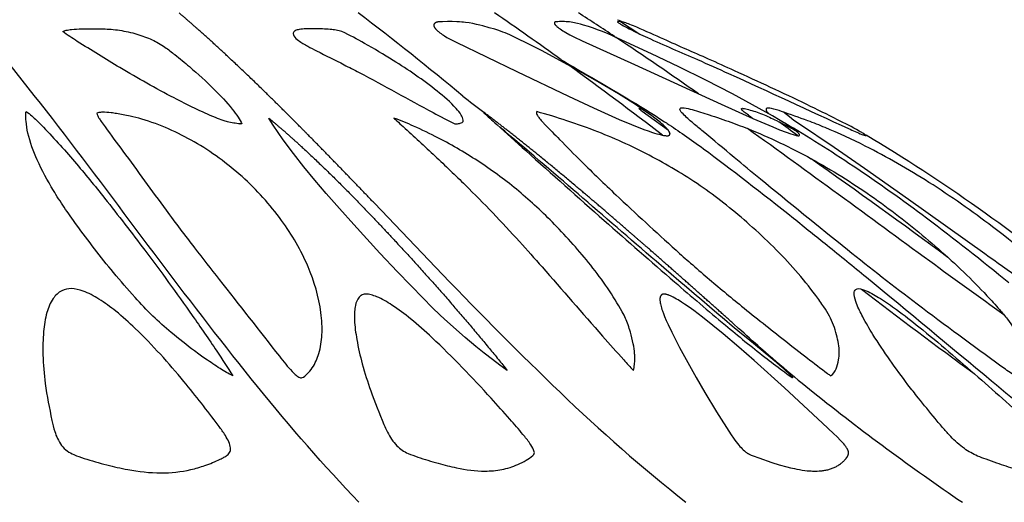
# Model space of a CAD drawing. Header units: millimetres. Extents: x 1250 to 1725, y 0 to 1655.
# Tile 38 of 256: x 1534 to 1589, y 167 to 193. Entities that reach past the tile are written whole.
import ezdxf

# ---------------------------------------------------------------- set-up
doc = ezdxf.new("R2010")
doc.units = ezdxf.units.MM
doc.header["$MEASUREMENT"] = 0
doc.layers.add('Crea2D$visibili$tangenti', color=7, linetype='Continuous', true_color=0x000000)

msp = doc.modelspace()

# ---------------------------------------------------------------- linework, layer by layer
at = {"layer": 'Crea2D$visibili$tangenti'}
for p, q in [((1567.445, 193.23), (1568.506, 192.545)), ((1559.972, 188.182), (1559.928, 188.215)), ((1546.571, 187.589), (1546.465, 187.603)), ((1546.465, 187.603), (1546.471, 187.589)), ((1558.318, 187.589), (1558.39, 187.603)), ((1558.39, 187.603), (1558.419, 187.589)), ((1553.879, 183.213), (1557.638, 179.288)), ((1573.665, 176.572), (1573.95, 176.316))]:
    msp.add_line(p, q, dxfattribs=at)
for points in [[(1557.637, 193.228), (1557.473, 193.22), (1557.419, 193.215), (1557.39, 193.212), (1557.376, 193.21), (1557.362, 193.208), (1557.348, 193.205), (1557.334, 193.202), (1557.32, 193.199), (1557.313, 193.197), (1557.306, 193.195), (1557.295, 193.192), (1557.284, 193.188), (1557.274, 193.184), (1557.269, 193.182), (1557.264, 193.179), (1557.258, 193.177), (1557.253, 193.175), (1557.248, 193.172), (1557.243, 193.17), (1557.239, 193.167), (1557.234, 193.164), (1557.229, 193.161), (1557.224, 193.158), (1557.22, 193.155), (1557.215, 193.152), (1557.211, 193.148), (1557.207, 193.145), (1557.203, 193.141), (1557.199, 193.138), (1557.195, 193.134), (1557.191, 193.13), (1557.187, 193.126), (1557.184, 193.122), (1557.18, 193.118), (1557.177, 193.113), (1557.174, 193.109), (1557.172, 193.107), (1557.171, 193.104), (1557.169, 193.102), (1557.168, 193.1), (1557.166, 193.097), (1557.165, 193.095), (1557.163, 193.091), (1557.161, 193.087), (1557.16, 193.083), (1557.158, 193.079), (1557.156, 193.075), (1557.155, 193.071), (1557.154, 193.067), (1557.153, 193.063), (1557.152, 193.058), (1557.151, 193.054), (1557.15, 193.05), (1557.149, 193.046), (1557.149, 193.041), (1557.149, 193.039), (1557.148, 193.037), (1557.148, 193.035), (1557.148, 193.033), (1557.148, 193.031), (1557.148, 193.029), (1557.148, 193.026), (1557.148, 193.023), (1557.149, 193.02), (1557.149, 193.018), (1557.149, 193.015), (1557.15, 193.012), (1557.15, 193.009), (1557.151, 193.007), (1557.151, 193.004), (1557.152, 193.001), (1557.153, 192.999), (1557.153, 192.996), (1557.155, 192.991), (1557.157, 192.985), (1557.159, 192.98), (1557.161, 192.975), (1557.163, 192.97), (1557.165, 192.964), (1557.17, 192.954), (1557.175, 192.944), (1557.185, 192.927), (1557.195, 192.91), (1557.205, 192.894), (1557.216, 192.878), (1557.227, 192.862), (1557.239, 192.847), (1557.251, 192.832), (1557.263, 192.817), (1557.276, 192.803), (1557.289, 192.789), (1557.302, 192.775), (1557.316, 192.761), (1557.344, 192.734), (1557.372, 192.708), (1557.401, 192.683), (1557.43, 192.659), (1557.46, 192.635), (1557.49, 192.612), (1557.551, 192.567), (1557.613, 192.523), (1557.677, 192.482), (1557.742, 192.441), (1557.873, 192.364), (1558.124, 192.225), (1558.378, 192.094), (1561.728, 190.475), (1564.569, 189.118), (1565.96, 188.469), (1567.361, 187.843), (1568.042, 187.556), (1568.73, 187.286), (1568.963, 187.201), (1569.198, 187.121), (1569.316, 187.084), (1569.435, 187.049), (1569.554, 187.017), (1569.674, 186.988), (1569.743, 186.973), (1569.813, 186.96), (1569.848, 186.954), (1569.884, 186.949), (1569.92, 186.945), (1569.957, 186.941), (1569.978, 186.94), (1569.988, 186.939), (1569.999, 186.939), (1570.009, 186.939), (1570.02, 186.939), (1570.03, 186.939), (1570.035, 186.94), (1570.04, 186.94), (1570.045, 186.941), (1570.05, 186.941), (1570.055, 186.942), (1570.06, 186.943), (1570.065, 186.944), (1570.07, 186.945), (1570.075, 186.946), (1570.08, 186.948), (1570.084, 186.949), (1570.089, 186.951), (1570.093, 186.953), (1570.098, 186.955), (1570.1, 186.956), (1570.102, 186.957), (1570.104, 186.958), (1570.107, 186.959), (1570.109, 186.96), (1570.111, 186.962), (1570.113, 186.963), (1570.115, 186.964), (1570.117, 186.966), (1570.12, 186.968), (1570.122, 186.969), (1570.125, 186.971), (1570.127, 186.973), (1570.129, 186.975), (1570.131, 186.977), (1570.134, 186.979), (1570.136, 186.981), (1570.138, 186.983), (1570.14, 186.986), (1570.142, 186.988), (1570.144, 186.99), (1570.146, 186.992), (1570.148, 186.995), (1570.149, 186.997), (1570.151, 187), (1570.153, 187.002), (1570.154, 187.005), (1570.156, 187.007), (1570.157, 187.01), (1570.158, 187.012), (1570.16, 187.015), (1570.161, 187.018), (1570.162, 187.02), (1570.163, 187.023), (1570.164, 187.026), (1570.165, 187.029), (1570.165, 187.031), (1570.166, 187.034), (1570.167, 187.037), (1570.167, 187.038), (1570.167, 187.04), (1570.167, 187.042), (1570.168, 187.045), (1570.168, 187.048), (1570.168, 187.05), (1570.168, 187.053), (1570.168, 187.055), (1570.168, 187.058), (1570.167, 187.061), (1570.167, 187.063), (1570.167, 187.066), (1570.166, 187.068), (1570.166, 187.071), (1570.165, 187.074), (1570.165, 187.076), (1570.164, 187.079), (1570.163, 187.082), (1570.163, 187.084), (1570.162, 187.087), (1570.16, 187.092), (1570.158, 187.098), (1570.156, 187.103), (1570.154, 187.108), (1570.151, 187.113), (1570.149, 187.119), (1570.146, 187.124), (1570.141, 187.134), (1570.135, 187.144), (1570.106, 187.191), (1570.101, 187.199), (1570.085, 187.222), (1570.067, 187.245), (1570.049, 187.267), (1570.031, 187.289), (1569.994, 187.332), (1569.955, 187.374), (1569.915, 187.415), (1569.874, 187.454), (1569.79, 187.532), (1569.715, 187.598), (1569.638, 187.664), (1569.482, 187.79), (1569.323, 187.913), (1569.161, 188.033), (1568.714, 188.35), (1568.259, 188.656), (1567.332, 189.242), (1566.046, 190.005), (1564.743, 190.739), (1563.078, 191.635), (1562.47, 191.95), (1561.603, 192.379), (1561.346, 192.496), (1561.086, 192.606), (1560.954, 192.657), (1560.822, 192.706), (1560.67, 192.757), (1560.517, 192.806), (1560.209, 192.896), (1559.861, 192.993), (1559.686, 193.038), (1559.511, 193.079), (1559.307, 193.121), (1559.103, 193.157), (1558.897, 193.187), (1558.793, 193.199), (1558.69, 193.209), (1558.559, 193.219), (1558.427, 193.226), (1558.164, 193.234), (1557.9, 193.234)], [(1563.985, 193.228), (1563.9, 193.221), (1563.883, 193.219), (1563.875, 193.218), (1563.866, 193.216), (1563.858, 193.214), (1563.849, 193.213), (1563.842, 193.211), (1563.838, 193.21), (1563.834, 193.208), (1563.831, 193.207), (1563.827, 193.206), (1563.824, 193.205), (1563.822, 193.204), (1563.82, 193.203), (1563.819, 193.202), (1563.817, 193.202), (1563.816, 193.201), (1563.814, 193.2), (1563.813, 193.199), (1563.811, 193.198), (1563.81, 193.197), (1563.808, 193.196), (1563.807, 193.195), (1563.807, 193.194), (1563.806, 193.194), (1563.805, 193.193), (1563.805, 193.193), (1563.804, 193.192), (1563.804, 193.192), (1563.803, 193.191), (1563.802, 193.19), (1563.802, 193.19), (1563.801, 193.189), (1563.801, 193.189), (1563.8, 193.188), (1563.8, 193.187), (1563.799, 193.187), (1563.799, 193.186), (1563.798, 193.185), (1563.798, 193.184), (1563.798, 193.183), (1563.797, 193.182), (1563.797, 193.182), (1563.796, 193.181), (1563.796, 193.18), (1563.796, 193.179), (1563.795, 193.178), (1563.795, 193.177), (1563.795, 193.176), (1563.794, 193.175), (1563.794, 193.174), (1563.794, 193.173), (1563.794, 193.172), (1563.794, 193.171), (1563.793, 193.17), (1563.793, 193.169), (1563.793, 193.168), (1563.793, 193.166), (1563.793, 193.164), (1563.793, 193.161), (1563.793, 193.159), (1563.793, 193.157), (1563.793, 193.155), (1563.793, 193.152), (1563.793, 193.15), (1563.794, 193.148), (1563.794, 193.145), (1563.794, 193.143), (1563.795, 193.141), (1563.795, 193.138), (1563.796, 193.136), (1563.797, 193.131), (1563.798, 193.127), (1563.8, 193.122), (1563.801, 193.118), (1563.803, 193.114), (1563.805, 193.11), (1563.806, 193.106), (1563.808, 193.102), (1563.81, 193.098), (1563.812, 193.095), (1563.814, 193.091), (1563.816, 193.088), (1563.818, 193.084), (1563.82, 193.081), (1563.822, 193.077), (1563.825, 193.074), (1563.827, 193.071), (1563.83, 193.068), (1563.835, 193.061), (1563.84, 193.055), (1563.845, 193.049), (1563.85, 193.043), (1563.856, 193.038), (1563.868, 193.026), (1563.906, 192.991), (1563.933, 192.967), (1563.99, 192.921), (1564.047, 192.876), (1564.106, 192.832), (1564.182, 192.779), (1564.26, 192.729), (1564.339, 192.68), (1564.418, 192.632), (1564.639, 192.508), (1564.864, 192.39), (1565.321, 192.169), (1568.214, 190.862), (1572.989, 188.676), (1574.74, 187.894), (1575.836, 187.422), (1576.205, 187.273), (1576.576, 187.132), (1576.826, 187.043), (1576.952, 187.004), (1577.015, 186.985), (1577.078, 186.968), (1577.114, 186.959), (1577.132, 186.955), (1577.151, 186.951), (1577.17, 186.948), (1577.18, 186.947), (1577.19, 186.946), (1577.2, 186.945), (1577.21, 186.944), (1577.221, 186.943), (1577.232, 186.943), (1577.243, 186.943), (1577.255, 186.943), (1577.26, 186.943), (1577.266, 186.943), (1577.271, 186.944), (1577.276, 186.945), (1577.279, 186.945), (1577.281, 186.945), (1577.283, 186.946), (1577.286, 186.946), (1577.288, 186.947), (1577.29, 186.948), (1577.292, 186.948), (1577.293, 186.949), (1577.294, 186.949), (1577.295, 186.949), (1577.296, 186.95), (1577.297, 186.95), (1577.298, 186.951), (1577.299, 186.951), (1577.3, 186.951), (1577.3, 186.952), (1577.301, 186.952), (1577.302, 186.953), (1577.303, 186.953), (1577.304, 186.954), (1577.304, 186.954), (1577.305, 186.955), (1577.305, 186.955), (1577.306, 186.956), (1577.306, 186.956), (1577.306, 186.956), (1577.306, 186.956), (1577.307, 186.957), (1577.307, 186.957), (1577.307, 186.957), (1577.308, 186.958), (1577.308, 186.958), (1577.308, 186.959), (1577.309, 186.959), (1577.309, 186.96), (1577.309, 186.96), (1577.31, 186.96), (1577.31, 186.961), (1577.31, 186.961), (1577.31, 186.962), (1577.311, 186.962), (1577.311, 186.963), (1577.311, 186.963), (1577.311, 186.964), (1577.311, 186.964), (1577.311, 186.965), (1577.312, 186.965), (1577.312, 186.966), (1577.312, 186.966), (1577.312, 186.967), (1577.312, 186.967), (1577.312, 186.968), (1577.312, 186.968), (1577.312, 186.969), (1577.312, 186.97), (1577.313, 186.97), (1577.313, 186.971), (1577.313, 186.971), (1577.313, 186.972), (1577.313, 186.972), (1577.313, 186.973), (1577.313, 186.975), (1577.313, 186.976), (1577.312, 186.977), (1577.312, 186.978), (1577.312, 186.98), (1577.312, 186.981), (1577.312, 186.982), (1577.311, 186.983), (1577.311, 186.985), (1577.311, 186.986), (1577.31, 186.987), (1577.31, 186.99), (1577.309, 186.993), (1577.308, 186.995), (1577.306, 186.998), (1577.305, 187.001), (1577.304, 187.004), (1577.302, 187.007), (1577.301, 187.01), (1577.298, 187.015), (1577.294, 187.021), (1577.291, 187.027), (1577.287, 187.033), (1577.283, 187.038), (1577.278, 187.044), (1577.274, 187.051), (1577.269, 187.057), (1577.264, 187.063), (1577.259, 187.068), (1577.254, 187.074), (1577.244, 187.085), (1577.234, 187.095), (1577.224, 187.105), (1577.213, 187.114), (1577.203, 187.124), (1577.136, 187.179), (1577.113, 187.199), (1576.997, 187.287), (1576.879, 187.371), (1576.638, 187.532), (1576.23, 187.787), (1575.815, 188.033), (1574.719, 188.649), (1573.61, 189.241), (1572.135, 189.996), (1570.65, 190.73), (1569.156, 191.447), (1567.032, 192.433), (1566.718, 192.569), (1566.401, 192.698), (1566.179, 192.783), (1565.955, 192.863), (1565.679, 192.955), (1565.401, 193.04), (1565.233, 193.088), (1565.065, 193.132), (1564.98, 193.151), (1564.895, 193.169), (1564.81, 193.185), (1564.724, 193.199), (1564.632, 193.211), (1564.54, 193.221), (1564.448, 193.228), (1564.355, 193.232), (1564.262, 193.235), (1564.17, 193.235), (1564.077, 193.232)], [(1569.846, 178.209), (1569.837, 178.209), (1569.828, 178.208), (1569.819, 178.208), (1569.809, 178.207), (1569.8, 178.205), (1569.796, 178.205), (1569.791, 178.204), (1569.787, 178.203), (1569.782, 178.202), (1569.777, 178.201), (1569.773, 178.2), (1569.768, 178.198), (1569.764, 178.197), (1569.76, 178.196), (1569.755, 178.194), (1569.751, 178.192), (1569.747, 178.191), (1569.742, 178.189), (1569.738, 178.187), (1569.734, 178.185), (1569.73, 178.183), (1569.726, 178.181), (1569.722, 178.178), (1569.718, 178.176), (1569.714, 178.174), (1569.71, 178.171), (1569.707, 178.168), (1569.703, 178.166), (1569.7, 178.163), (1569.697, 178.161), (1569.694, 178.158), (1569.691, 178.155), (1569.688, 178.153), (1569.685, 178.15), (1569.683, 178.147), (1569.68, 178.144), (1569.677, 178.141), (1569.675, 178.137), (1569.672, 178.134), (1569.67, 178.131), (1569.667, 178.128), (1569.665, 178.124), (1569.662, 178.121), (1569.66, 178.117), (1569.658, 178.114), (1569.654, 178.107), (1569.65, 178.1), (1569.646, 178.092), (1569.643, 178.085), (1569.639, 178.077), (1569.636, 178.07), (1569.633, 178.062), (1569.631, 178.056), (1569.629, 178.049), (1569.627, 178.043), (1569.625, 178.036), (1569.624, 178.03), (1569.622, 178.023), (1569.621, 178.017), (1569.619, 178.01), (1569.617, 177.997), (1569.615, 177.984), (1569.614, 177.971), (1569.613, 177.958), (1569.612, 177.944), (1569.612, 177.931), (1569.612, 177.918), (1569.612, 177.904), (1569.613, 177.877), (1569.615, 177.85), (1569.618, 177.819), (1569.622, 177.787), (1569.626, 177.756), (1569.631, 177.725), (1569.643, 177.663), (1569.657, 177.602), (1569.677, 177.522), (1569.699, 177.443), (1569.723, 177.365), (1569.749, 177.287), (1569.805, 177.132), (1569.865, 176.979), (1569.959, 176.757), (1570.057, 176.538), (1570.264, 176.104), (1570.693, 175.261), (1571.143, 174.429), (1571.61, 173.605), (1572.088, 172.788), (1572.735, 171.717), (1573.53, 170.456), (1573.665, 170.257), (1573.735, 170.16), (1573.806, 170.064), (1573.881, 169.97), (1573.958, 169.879), (1574.018, 169.812), (1574.08, 169.746), (1574.143, 169.682), (1574.207, 169.62), (1574.265, 169.567), (1574.295, 169.541), (1574.324, 169.516), (1574.355, 169.492), (1574.386, 169.469), (1574.418, 169.447), (1574.434, 169.436), (1574.45, 169.426), (1574.468, 169.415), (1574.486, 169.405), (1574.504, 169.394), (1574.523, 169.385), (1574.561, 169.366), (1574.599, 169.349), (1574.637, 169.332), (1574.755, 169.285), (1575.06, 169.172), (1575.776, 168.93), (1576.187, 168.804), (1576.603, 168.689), (1576.812, 168.637), (1577.022, 168.589), (1577.163, 168.56), (1577.306, 168.533), (1577.448, 168.509), (1577.591, 168.489), (1577.735, 168.473), (1577.879, 168.461), (1577.951, 168.457), (1578.023, 168.454), (1578.096, 168.452), (1578.168, 168.452), (1578.275, 168.453), (1578.383, 168.457), (1578.436, 168.46), (1578.49, 168.465), (1578.544, 168.47), (1578.597, 168.477), (1578.65, 168.484), (1578.703, 168.493), (1578.756, 168.503), (1578.809, 168.514), (1578.861, 168.526), (1578.913, 168.54), (1578.964, 168.554), (1579.016, 168.571), (1579.064, 168.587), (1579.112, 168.605), (1579.159, 168.624), (1579.206, 168.644), (1579.252, 168.665), (1579.298, 168.688), (1579.343, 168.711), (1579.387, 168.736), (1579.431, 168.762), (1579.474, 168.789), (1579.516, 168.818), (1579.558, 168.847), (1579.598, 168.878), (1579.638, 168.91), (1579.677, 168.943), (1579.715, 168.977), (1579.744, 169.005), (1579.773, 169.034), (1579.801, 169.064), (1579.828, 169.094), (1579.854, 169.126), (1579.867, 169.142), (1579.879, 169.158), (1579.891, 169.175), (1579.903, 169.192), (1579.915, 169.209), (1579.926, 169.226), (1579.943, 169.253), (1579.951, 169.267), (1579.958, 169.281), (1579.966, 169.295), (1579.973, 169.31), (1579.979, 169.324), (1579.985, 169.339), (1579.988, 169.346), (1579.99, 169.353), (1579.993, 169.361), (1579.995, 169.368), (1579.997, 169.375), (1579.999, 169.383), (1580.001, 169.39), (1580.003, 169.398), (1580.004, 169.405), (1580.006, 169.413), (1580.007, 169.42), (1580.008, 169.428), (1580.008, 169.435), (1580.009, 169.443), (1580.009, 169.45), (1580.009, 169.458), (1580.009, 169.464), (1580.009, 169.471), (1580.008, 169.478), (1580.008, 169.484), (1580.007, 169.491), (1580.006, 169.497), (1580.005, 169.504), (1580.004, 169.511), (1580.003, 169.517), (1580.001, 169.524), (1580, 169.53), (1579.998, 169.537), (1579.994, 169.55), (1579.99, 169.563), (1579.985, 169.576), (1579.98, 169.589), (1579.975, 169.602), (1579.969, 169.615), (1579.963, 169.628), (1579.957, 169.64), (1579.944, 169.665), (1579.933, 169.684), (1579.922, 169.703), (1579.911, 169.722), (1579.899, 169.74), (1579.875, 169.776), (1579.849, 169.811), (1579.823, 169.845), (1579.796, 169.878), (1579.741, 169.944), (1579.652, 170.044), (1579.561, 170.144), (1579.374, 170.338), (1579.182, 170.529), (1578.575, 171.099), (1576.473, 173.04), (1574.801, 174.549), (1573.954, 175.29), (1573.096, 176.019), (1572.535, 176.481), (1571.966, 176.932), (1571.474, 177.302), (1571.223, 177.481), (1570.97, 177.655), (1570.793, 177.771), (1570.613, 177.883), (1570.521, 177.937), (1570.429, 177.989), (1570.335, 178.039), (1570.24, 178.086), (1570.193, 178.109), (1570.146, 178.13), (1570.122, 178.14), (1570.097, 178.15), (1570.073, 178.159), (1570.049, 178.167), (1570.024, 178.175), (1569.999, 178.183), (1569.974, 178.189), (1569.949, 178.195), (1569.936, 178.197), (1569.924, 178.2), (1569.911, 178.202), (1569.898, 178.204), (1569.885, 178.205), (1569.872, 178.207), (1569.859, 178.208)]]:
    msp.add_lwpolyline(points, close=True, dxfattribs=at)
for points in [[(1564.171, 191.128, 0.000962), (1565.586, 190.299, -0.013068), (1569.872, 187.711)], [(1595.344, 174.811, 0.002558), (1587.518, 180.425), (1583.302, 183.426), (1580.884, 185.129), (1579.214, 186.285), (1577.252, 187.608), (1577, 187.788), (1576.752, 187.974), (1576.588, 188.102), (1576.508, 188.169), (1576.469, 188.204), (1576.431, 188.239)]]:
    msp.add_lwpolyline(points, format="xyb", dxfattribs=at)
for points in [[(1570.087, 187.22), (1568.958, 188.034), (1568.63, 188.28), (1568.562, 188.335), (1568.534, 188.36), (1568.509, 188.382), (1568.498, 188.392), (1568.489, 188.402), (1568.485, 188.406), (1568.481, 188.411), (1568.477, 188.415), (1568.474, 188.419), (1568.471, 188.422), (1568.47, 188.424), (1568.469, 188.426), (1568.468, 188.427), (1568.467, 188.429), (1568.466, 188.431), (1568.465, 188.432), (1568.464, 188.433), (1568.464, 188.434), (1568.464, 188.434), (1568.463, 188.435), (1568.463, 188.436), (1568.463, 188.436), (1568.463, 188.437), (1568.462, 188.438), (1568.462, 188.438), (1568.462, 188.439), (1568.462, 188.44), (1568.462, 188.44), (1568.462, 188.441), (1568.462, 188.441), (1568.462, 188.442), (1568.462, 188.442), (1568.462, 188.443), (1568.462, 188.443), (1568.462, 188.443), (1568.462, 188.443), (1568.462, 188.444), (1568.462, 188.444), (1568.462, 188.444), (1568.462, 188.444), (1568.462, 188.445), (1568.462, 188.445), (1568.462, 188.445), (1568.462, 188.445), (1568.462, 188.446), (1568.463, 188.446), (1568.463, 188.446), (1568.463, 188.446), (1568.463, 188.446), (1568.463, 188.447), (1568.463, 188.447), (1568.463, 188.447), (1568.464, 188.447), (1568.464, 188.447), (1568.464, 188.447), (1568.464, 188.448), (1568.464, 188.448), (1568.465, 188.448), (1568.465, 188.448), (1568.465, 188.448), (1568.465, 188.448), (1568.466, 188.448), (1568.466, 188.449), (1568.466, 188.449), (1568.466, 188.449), (1568.467, 188.449), (1568.467, 188.449), (1568.467, 188.449), (1568.467, 188.449), (1568.468, 188.449), (1568.468, 188.449), (1568.468, 188.45), (1568.469, 188.45), (1568.469, 188.45), (1568.47, 188.45), (1568.47, 188.45), (1568.471, 188.45), (1568.472, 188.45), (1568.473, 188.45), (1568.474, 188.45), (1568.474, 188.45), (1568.475, 188.45), (1568.476, 188.45), (1568.478, 188.45), (1568.48, 188.45), (1568.482, 188.45), (1568.484, 188.45), (1568.487, 188.449), (1568.489, 188.449), (1568.491, 188.449), (1568.496, 188.448), (1568.502, 188.446), (1568.507, 188.445), (1568.519, 188.442), (1568.532, 188.438), (1568.546, 188.433), (1568.574, 188.423), (1568.632, 188.4)], [(1561.202, 173.999), (1560.789, 174.294), (1560.383, 174.597), (1559.925, 174.955), (1559.472, 175.321), (1558.878, 175.817), (1557.898, 176.67), (1557.512, 177.026), (1557.038, 177.487), (1556.574, 177.958), (1555.144, 179.443), (1554.18, 180.471), (1552.737, 182.051), (1551.951, 182.919), (1551.211, 183.759), (1550.591, 184.489), (1549.985, 185.23), (1549.41, 185.966), (1548.854, 186.715), (1548.569, 187.118), (1548.291, 187.526), (1548.167, 187.717), (1548.108, 187.815), (1548.079, 187.864), (1548.051, 187.914)]]:
    msp.add_lwpolyline(points, dxfattribs=at)
for centre, radius, start, end in [((1443.916, 50.954), 179.659, 50.26712, 52.61999), ((1460.197, 47.458), 177.345, 54.10684, 55.55909), ((1469.137, 44.993), 177.006, 56.3947, 57.16274), ((1570.778, 202.026), 9.372, 248.0187, 250.1725), ((1590.782, 239.413), 52.628, 243.2596, 243.384), ((1441.552, 3.78), 226.599, 54.933, 56.32415), ((1400.967, -33.814), 277.911, 52.60254, 53.93106), ((1583.754, 220.395), 40.039, 231.366, 233.431), ((1550.782, 152.801), 43.164, 52.283, 53.979), ((1534.992, 117.588), 81.419, 56.22184, 59.35316), ((1539.825, 117.476), 80.764, 59.55156, 59.55698), ((1532.403, 105.747), 94.639, 50.17788, 59.12377), ((1277.071, -239.372), 520.755, 53.68348, 54.70738), ((1527.637, 106.953), 94.35, 53.08354, 56.10026), ((1511.153, 84.66), 122.074, 50.47506, 53.18251), ((1712.588, 327.205), 214.217, 223.66989, 226.12205), ((1766.737, 419.987), 304.836, 232.3959, 233.85185), ((1633.864, 242.03), 88.92, 228.38529, 231.13161), ((1622.236, 213.783), 52.991, 229.5962, 235.5511), ((1630.665, 241.942), 95.975, 226.09426, 231.59856), ((1660.445, 275.763), 131.866, 231.33714, 235.77725)]:
    msp.add_arc(centre, radius, start, end, dxfattribs=at)
msp.add_open_spline([(1553.027, 166.728), (1549.182, 170.73), (1542.025, 179.951), (1535.07, 189.443), (1531.428, 193.716)], degree=3, dxfattribs=at)
for points, weights, knots in [([(1553.878, 183.215), (1552.643, 184.508), (1551.399, 185.791), (1550.145, 187.065), (1549.818, 187.395), (1549.188, 188.031), (1547.945, 189.262), (1545.959, 191.183), (1544.233, 192.753), (1543.111, 193.716)], [1, 0.99998101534, 0.99998101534, 1, 1, 1, 1, 1, 1, 1], [0, 0, 0, 0, 5.362358, 5.362358, 5.362358, 6.755552, 8.049446, 10.608943, 15.045762, 15.045762, 15.045762, 15.045762]), ([(1548.051, 187.914), (1548.286, 187.716), (1548.818, 187.275), (1549.906, 186.305), (1552.052, 184.28), (1553.826, 182.423), (1555.051, 181.103), (1557.186, 178.809), (1559.237, 176.44), (1561.202, 173.999)], [1, 1, 1, 1, 1, 1, 1, 0.999571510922, 0.999571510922, 1], [0, 0, 0, 0, 0.921153, 2.072758, 4.372059, 9.773586, 9.773586, 9.773586, 19.172435, 19.172435, 19.172435, 19.172435]), ([(1573.665, 176.572), (1572.098, 177.977), (1570.522, 179.373), (1568.938, 180.758), (1568.035, 181.547), (1566.727, 182.68), (1565.039, 184.114), (1562.98, 185.833), (1561.302, 187.179), (1559.972, 188.182)], [1, 0.99998684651, 0.99998684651, 1, 1, 1, 1, 1, 1, 1], [0, 0, 0, 0, 6.314621, 6.314621, 6.314621, 9.911415, 11.505907, 12.959483, 17.956891, 17.956891, 17.956891, 17.956891])]:
    msp.add_rational_spline(points, weights, degree=3, knots=knots, dxfattribs=at)
for points, knots in [([(1567.306, 193.228), (1567.298, 193.226), (1567.288, 193.224), (1567.271, 193.211), (1567.305, 193.175), (1567.383, 193.129), (1567.595, 193.005), (1568.108, 192.735), (1569.493, 192.072), (1571.339, 191.302), (1575.037, 189.632), (1578.044, 188.228), (1580.554, 187.088), (1580.876, 186.963), (1581.002, 186.937), (1580.877, 187.033), (1580.823, 187.063), (1580.755, 187.105)], [0, 0, 0, 0, 0.023084, 0.033137, 0.057143, 0.155454, 0.314223, 0.787541, 1.89642, 4.918592, 6.787922, 14.068628, 14.874968, 15.054326, 15.119424, 15.194224, 15.401028, 15.401028, 15.401028, 15.401028]), ([(1580.742, 187.112), (1580.697, 187.139), (1580.646, 187.168), (1580.59, 187.199), (1580.199, 187.418), (1579.238, 187.911), (1576.954, 189.036), (1574.578, 190.133), (1571.951, 191.324), (1570.15, 192.101), (1568.713, 192.765), (1567.988, 193.073), (1567.688, 193.174), (1567.473, 193.233), (1567.351, 193.239), (1567.306, 193.228)], [0.983653, 0.983653, 0.983653, 0.983653, 1, 1, 1, 2.343034, 4.240616, 8.638533, 10.193343, 12.891885, 14.525389, 14.941045, 15.253884, 15.472898, 15.612339, 15.612339, 15.612339, 15.612339]), ([(1536.699, 192.684), (1536.73, 192.7), (1536.793, 192.726), (1536.955, 192.772), (1537.457, 192.832), (1537.927, 192.834), (1538.299, 192.836), (1538.504, 192.837), (1538.711, 192.834), (1538.918, 192.829), (1539.222, 192.825), (1539.857, 192.773), (1540.765, 192.567), (1541.613, 192.263), (1542.304, 191.858), (1542.977, 191.341), (1543.896, 190.578), (1544.977, 189.604), (1545.861, 188.656), (1546.349, 188.002), (1546.515, 187.719), (1546.571, 187.589)], [0, 0, 0, 0, 0.102026, 0.207504, 0.501325, 1.616678, 1.616678, 1.616678, 2.616678, 2.616678, 2.616678, 3.529797, 4.520326, 5.406676, 6.224735, 6.911731, 7.952262, 9.809437, 11.274355, 11.83277, 12.25637, 12.25637, 12.25637, 12.25637]), ([(1546.471, 187.589), (1546.238, 187.622), (1545.923, 187.66), (1545.479, 187.802), (1544.476, 188.187), (1542.562, 189.136), (1540.03, 190.562), (1538.007, 191.824), (1536.954, 192.487), (1536.699, 192.684)], [0, 0, 0, 0, 0.707482, 0.946849, 1.395842, 3.930273, 7.347647, 10.113705, 11.080568, 11.080568, 11.080568, 11.080568]), ([(1552.089, 192.684), (1551.982, 192.711), (1551.767, 192.76), (1551.407, 192.808), (1551.006, 192.831), (1550.714, 192.837), (1550.566, 192.836), (1550.41, 192.837), (1550.257, 192.834), (1550.104, 192.829), (1549.977, 192.826), (1549.772, 192.813), (1549.522, 192.754), (1549.374, 192.604), (1549.462, 192.369), (1549.75, 192.129), (1550.186, 191.874), (1551.032, 191.442), (1551.982, 190.973), (1554.131, 189.855), (1556.147, 188.726), (1557.912, 187.788), (1558.318, 187.589)], [0, 0, 0, 0, 0.3325, 0.657644, 1.090769, 1.534885, 1.534885, 1.534885, 2.534885, 2.534885, 2.534885, 2.917064, 3.14322, 3.310193, 3.478523, 3.831692, 4.434582, 4.987599, 6.682021, 7.614717, 12.254687, 13.610884, 13.610884, 13.610884, 13.610884]), ([(1558.419, 187.589), (1558.479, 187.601), (1558.582, 187.625), (1558.699, 187.664), (1558.776, 187.724), (1558.77, 187.88), (1558.649, 188.133), (1558.18, 188.691), (1556.956, 189.749), (1555.239, 190.914), (1553.462, 191.969), (1552.512, 192.483), (1552.089, 192.684)], [0, 0, 0, 0, 0.190121, 0.305143, 0.384079, 0.4542, 0.756913, 1.214666, 2.636112, 5.599025, 7.430019, 8.836436, 8.836436, 8.836436, 8.836436]), ([(1583.51, 181.916), (1582.526, 182.712), (1580.463, 184.24), (1577.124, 186.188), (1574.36, 187.413), (1572.416, 188.065), (1571.562, 188.343), (1571.055, 188.47), (1570.832, 188.489), (1570.712, 188.463), (1570.718, 188.323), (1570.945, 188.07), (1571.197, 187.835), (1571.601, 187.503), (1572.384, 186.85), (1573.611, 185.817), (1576.256, 183.628), (1578.35, 181.936), (1579.954, 180.641), (1581.217, 179.624), (1584.007, 177.458), (1587.075, 175.202), (1589, 173.81), (1589.485, 173.52), (1589.8, 173.381), (1590.024, 173.419), (1590.109, 173.659), (1590.104, 174.122), (1589.918, 174.866), (1589.43, 175.816), (1588.899, 176.675), (1588.253, 177.446), (1587.462, 178.321), (1585.906, 179.896), (1584.492, 181.123), (1583.51, 181.916)], [0, 0, 0, 0, 3.795664, 7.691401, 11.579807, 12.849977, 13.838038, 14.277048, 14.413669, 14.510344, 14.607745, 14.787599, 15.512832, 15.655376, 16.34721, 18.576696, 20.463406, 26.649834, 26.649834, 26.649834, 31.51339, 37.246417, 38.070986, 38.641564, 38.938987, 39.096409, 39.275874, 39.630839, 40.502955, 41.541847, 42.833984, 43.525036, 44.55408, 46.375347, 50.163695, 50.163695, 50.163695, 50.163695]), ([(1574.699, 187.911), (1574.604, 187.98), (1574.436, 188.103), (1574.239, 188.258), (1574.127, 188.357), (1574.087, 188.43), (1574.146, 188.456), (1574.276, 188.435), (1574.657, 188.345), (1575.277, 188.136), (1576.127, 187.74), (1576.719, 187.43), (1577.054, 187.245)], [0, 0, 0, 0, 0.351014, 0.626566, 0.747454, 0.809326, 0.842546, 0.913248, 1.206785, 2.015485, 2.870792, 4.019168, 4.019168, 4.019168, 4.019168]), ([(1587.946, 181.916), (1587.38, 182.347), (1586.228, 183.189), (1583.923, 184.734), (1581.427, 186.166), (1579.159, 187.224), (1577.605, 187.827), (1576.616, 188.176), (1575.894, 188.421), (1575.617, 188.469), (1575.514, 188.466), (1575.451, 188.417), (1575.468, 188.332), (1575.53, 188.242), (1575.59, 188.176), (1575.627, 188.142)], [0, 0, 0, 0, 2.134444, 4.282089, 8.32111, 10.759019, 11.782839, 13.319023, 13.908544, 14.066953, 14.160893, 14.212094, 14.286934, 14.393788, 14.547632, 14.547632, 14.547632, 14.547632]), ([(1546.076, 173.705), (1545.83, 173.817), (1545.334, 174.127), (1544.633, 174.589), (1543.724, 175.242), (1542.748, 176.031), (1541.63, 176.994), (1540.593, 178.121), (1539.154, 179.769), (1538.112, 181.134), (1537.462, 182.034), (1537.228, 182.353), (1536.788, 182.973), (1536.03, 184.145), (1535.307, 185.487), (1534.822, 186.783), (1534.679, 187.626), (1534.665, 188.023), (1534.668, 188.2), (1534.683, 188.267)], [0, 0, 0, 0, 0.81008, 1.754243, 2.518424, 4.164755, 5.521535, 6.940233, 8.754748, 12.085309, 12.085309, 12.085309, 13.272226, 14.36818, 16.269126, 17.841964, 18.499403, 18.828391, 19.030949, 19.030949, 19.030949, 19.030949]), ([(1534.683, 188.267), (1534.796, 188.203), (1535.084, 187.969), (1535.989, 187.062), (1537.34, 185.556), (1539.232, 183.242), (1540.494, 181.59), (1541.222, 180.628), (1541.665, 180.04), (1542.548, 178.849), (1543.872, 176.994), (1545.053, 175.279), (1545.788, 174.162), (1546.076, 173.705)], [0, 0, 0, 0, 0.387731, 1.110308, 3.843494, 6.454425, 10.076671, 10.076671, 10.076671, 12.283814, 14.524224, 16.912353, 18.533687, 18.533687, 18.533687, 18.533687]), ([(1538.578, 188.182), (1538.612, 188.202), (1538.715, 188.226), (1538.981, 188.241), (1539.308, 188.222), (1539.814, 188.127), (1540.381, 188.036), (1541.862, 187.652), (1544.034, 186.68), (1546.654, 184.768), (1548.125, 183.149), (1548.762, 182.269), (1549.338, 181.475), (1550.277, 179.857), (1550.936, 177.665), (1551.026, 176.022), (1550.874, 174.981), (1550.555, 174.242), (1550.194, 173.817), (1549.982, 173.624), (1549.828, 173.585), (1549.708, 173.624), (1549.537, 173.74), (1549.285, 173.995), (1548.978, 174.346), (1547.652, 176.047), (1545.973, 178.183), (1544.414, 180.175), (1543.966, 180.758), (1543.7, 181.102), (1543.175, 181.79), (1541.85, 183.56), (1540.492, 185.454), (1539.286, 187.078), (1538.844, 187.684), (1538.682, 187.932), (1538.599, 188.084), (1538.578, 188.182)], [0, 0, 0, 0, 0.119474, 0.313328, 0.800951, 1.096393, 1.857661, 2.523214, 5.680302, 8.947291, 12.206258, 12.206258, 12.206258, 15.149957, 17.787161, 19.012586, 20.060457, 20.925538, 21.400238, 21.71917, 21.784249, 21.856874, 22.089212, 22.403374, 22.927626, 23.489136, 28.870816, 31.078771, 31.078771, 31.078771, 32.381495, 33.674253, 37.712126, 39.372438, 39.744501, 39.961166, 40.260206, 40.260206, 40.260206, 40.260206]), ([(1554.941, 187.914), (1555.004, 187.869), (1555.171, 187.707), (1555.927, 187.006), (1557.205, 185.844), (1559.377, 183.761), (1560.912, 182.17), (1561.876, 181.103), (1562.294, 180.643), (1563.827, 178.908), (1565.714, 176.712), (1567.401, 174.817), (1567.97, 174.192), (1568.15, 173.999)], [0, 0, 0, 0, 0.230234, 0.698995, 3.094159, 5.412713, 9.724967, 9.724967, 9.724967, 11.59039, 16.668604, 18.412081, 19.203095, 19.203095, 19.203095, 19.203095]), ([(1568.15, 173.999), (1568.175, 174.104), (1568.22, 174.318), (1568.233, 174.628), (1568.218, 175.015), (1568.147, 175.508), (1568.013, 176.037), (1567.864, 176.499), (1567.73, 176.881), (1567.11, 178.022), (1565.864, 179.813), (1564.506, 181.334), (1563.802, 182.051), (1563.486, 182.378), (1562.845, 183.006), (1561.51, 184.181), (1559.726, 185.503), (1557.758, 186.657), (1556.142, 187.434), (1555.312, 187.781), (1554.941, 187.914)], [0, 0, 0, 0, 0.324726, 0.65386, 0.926364, 1.486085, 2.1486, 2.556772, 2.94791, 3.354137, 6.455091, 9.468556, 9.468556, 9.468556, 10.830488, 12.161544, 14.8009, 17.482491, 18.995631, 20.178699, 20.178699, 20.178699, 20.178699]), ([(1559.897, 188.235), (1559.901, 188.224), (1560.016, 188.121), (1560.253, 187.892), (1561.023, 187.195), (1563.122, 185.309), (1565.097, 183.546), (1566.543, 182.269), (1567.829, 181.134), (1570.041, 179.195), (1572.985, 176.673), (1574.972, 175.047), (1576.178, 174.127), (1576.685, 173.761), (1576.873, 173.629), (1576.921, 173.6), (1576.935, 173.593), (1576.941, 173.592), (1576.938, 173.599), (1576.926, 173.614), (1576.881, 173.664), (1576.691, 173.846), (1575.708, 174.741), (1574.754, 175.595), (1573.95, 176.316)], [0, 0, 0, 0, 0.030426, 0.465561, 0.988912, 3.145713, 8.932644, 8.932644, 8.932644, 14.07956, 17.761227, 20.560683, 21.783855, 22.312495, 22.437182, 22.472013, 22.480864, 22.48421, 22.48857, 22.501063, 22.542664, 22.689157, 23.290639, 26.53113, 26.53113, 26.53113, 26.53113]), ([(1562.824, 188.267), (1562.804, 188.25), (1562.794, 188.187), (1562.846, 188.077), (1562.959, 187.921), (1563.097, 187.746), (1563.485, 187.344), (1564.207, 186.605), (1565.502, 185.292), (1567.629, 183.245), (1569.384, 181.638), (1570.499, 180.628), (1570.766, 180.388), (1571.336, 179.88), (1572.534, 178.846), (1574.254, 177.419), (1576.104, 175.954), (1577.684, 174.717), (1578.535, 174.073), (1578.959, 173.745), (1579.017, 173.705)], [0, 0, 0, 0, 0.074049, 0.177609, 0.359774, 0.652911, 0.846411, 2.033819, 3.753841, 6.377715, 10.891234, 10.891234, 10.891234, 11.966517, 13.183335, 15.63803, 18.668578, 20.263361, 21.659255, 21.870642, 21.870642, 21.870642, 21.870642]), ([(1579.017, 173.705), (1579.171, 173.787), (1579.342, 174.082), (1579.469, 174.547), (1579.511, 175.012), (1579.46, 175.481), (1579.308, 176.159), (1579.059, 176.859), (1578.616, 177.558), (1578.011, 178.406), (1576.727, 179.995), (1575.448, 181.241), (1574.556, 182.034), (1574.145, 182.403), (1573.31, 183.107), (1571.561, 184.407), (1569.224, 185.829), (1566.677, 187.001), (1564.517, 187.768), (1563.384, 188.117), (1562.824, 188.267)], [0, 0, 0, 0, 0.494556, 1.012004, 1.432096, 1.899146, 2.414576, 3.521765, 4.109013, 4.888882, 6.649143, 10.231584, 10.231584, 10.231584, 11.889068, 13.505719, 16.766048, 20.084342, 21.901526, 23.639428, 23.639428, 23.639428, 23.639428]), ([(1576.151, 174.337), (1573.872, 176.195), (1568.738, 180.56), (1563.672, 184.985), (1560.791, 187.416)], [99.019276, 99.019276, 99.019276, 99.019276, 108.303204, 120.276132, 120.276132, 120.276132, 120.276132]), ([(1569.872, 187.711), (1569.918, 187.681), (1569.964, 187.651), (1570.616, 187.226), (1571.282, 186.756), (1573.518, 185.114), (1575.235, 183.774), (1576.98, 182.387)], [1.655478, 1.655478, 1.655478, 1.655478, 1.6642032, 1.6642032, 1.774073, 1.774073, 2, 2, 2, 2]), ([(1588.572, 177.061), (1587.202, 178.041), (1582.475, 181.466), (1577.799, 184.929), (1574.44, 187.334)], [103.507512, 103.507512, 103.507512, 103.507512, 108.303204, 120.14157, 120.14157, 120.14157, 120.14157]), ([(1576.98, 182.387), (1577.597, 181.895), (1578.94, 180.82), (1582.586, 177.847), (1585.584, 175.328), (1587.892, 173.434)], [0, 0, 0, 0, 2.367849, 5.158983, 14.114782, 14.114782, 14.114782, 14.114782]), ([(1593.386, 174.925), (1593.749, 174.667), (1594.357, 174.227), (1595.078, 173.76), (1595.504, 173.511), (1595.706, 173.411), (1595.843, 173.368), (1595.933, 173.395), (1595.942, 173.486), (1595.876, 173.706), (1595.722, 174.183), (1595.397, 174.739), (1595.024, 175.295), (1594.645, 175.788), (1594.227, 176.316), (1593.497, 177.125), (1591.485, 179.085), (1589.505, 180.737), (1587.946, 181.916)], [0, 0, 0, 0, 1.335321, 2.252505, 2.57388, 2.815287, 2.928972, 3.001944, 3.073386, 3.162188, 3.706684, 4.558586, 5.093861, 5.712474, 6.422298, 7.114443, 8.981632, 14.84296, 14.84296, 14.84296, 14.84296]), ([(1537.159, 178.509), (1537.386, 178.506), (1537.927, 178.371), (1538.755, 177.925), (1539.713, 177.221), (1541.333, 175.751), (1543.218, 173.643), (1544.779, 171.636), (1545.584, 170.55), (1545.812, 170.159), (1545.948, 169.837), (1545.961, 169.527), (1545.782, 169.323), (1545.585, 169.21), (1545.178, 168.998), (1544.572, 168.758), (1543.491, 168.44), (1542.668, 168.351), (1542.117, 168.352), (1541.501, 168.352), (1540.496, 168.469), (1539.089, 168.794), (1538.1, 169.072), (1537.367, 169.322), (1536.8, 169.614), (1536.452, 170.098), (1536.231, 170.698), (1535.997, 171.713), (1535.728, 173.114), (1535.59, 174.759), (1535.614, 176.071), (1535.771, 177.129), (1536.088, 177.935), (1536.587, 178.422), (1536.987, 178.508), (1537.159, 178.509)], [0, 0, 0, 0, 0.677836, 1.653252, 2.808914, 4.239765, 8.210709, 11.276193, 11.870539, 12.263698, 12.630072, 12.915856, 13.160636, 13.38172, 13.618354, 14.526439, 15.338066, 16.992656, 16.992656, 16.992656, 18.837941, 20.017244, 21.324489, 21.919461, 22.339585, 23.219892, 23.638268, 24.266425, 26.336117, 27.923511, 29.205396, 30.269027, 31.122761, 31.771557, 32.296124, 32.296124, 32.296124, 32.296124]), ([(1553.419, 178.209), (1553.514, 178.208), (1553.715, 178.174), (1554.206, 177.993), (1554.947, 177.559), (1555.959, 176.792), (1557.831, 175.122), (1559.623, 173.246), (1561.241, 171.421), (1561.964, 170.602), (1562.412, 170.04), (1562.629, 169.689), (1562.723, 169.437), (1562.54, 169.225), (1562.223, 169.035), (1561.665, 168.741), (1560.904, 168.502), (1560.281, 168.449), (1559.969, 168.452), (1559.444, 168.448), (1558.574, 168.573), (1557.347, 168.884), (1556.456, 169.155), (1555.793, 169.39), (1555.392, 169.585), (1555.085, 169.854), (1554.718, 170.32), (1554.249, 171.347), (1553.713, 172.735), (1553.201, 174.299), (1552.91, 175.606), (1552.772, 176.578), (1552.776, 177.21), (1552.825, 177.641), (1552.942, 177.98), (1553.194, 178.183), (1553.343, 178.208), (1553.419, 178.209)], [0, 0, 0, 0, 0.282686, 0.609125, 1.564386, 2.849321, 4.416493, 9.085712, 10.622088, 11.737663, 12.361977, 12.775458, 12.975174, 13.123697, 13.573279, 14.087721, 15.012501, 15.950528, 15.950528, 15.950528, 17.522936, 18.576073, 19.746197, 20.317383, 20.685404, 21.077817, 21.530161, 22.45709, 24.451769, 26.00051, 27.385105, 28.467737, 28.941576, 29.273091, 29.774605, 29.981702, 30.213306, 30.213306, 30.213306, 30.213306]), ([(1580.553, 178.509), (1580.506, 178.508), (1580.409, 178.49), (1580.312, 178.355), (1580.311, 178.069), (1580.471, 177.587), (1580.824, 176.852), (1581.731, 175.333), (1582.778, 173.858), (1583.959, 172.337), (1584.622, 171.537), (1585.209, 170.821), (1585.728, 170.251), (1586.324, 169.695), (1587.011, 169.31), (1587.627, 169.088), (1588.322, 168.833), (1589.262, 168.525), (1590.028, 168.356), (1590.446, 168.352), (1590.693, 168.353), (1591.189, 168.421), (1591.576, 168.859), (1591.669, 169.221), (1591.636, 169.421), (1591.539, 169.571), (1591.39, 169.772), (1590.948, 170.236), (1589.511, 171.539), (1587.11, 173.684), (1584.608, 175.846), (1582.787, 177.268), (1581.82, 177.94), (1581.126, 178.349), (1580.704, 178.502), (1580.553, 178.509)], [0, 0, 0, 0, 0.147318, 0.272042, 0.470754, 0.983751, 1.791307, 2.91239, 6.289468, 7.212515, 8.687774, 9.407261, 9.989634, 11.002547, 11.839757, 12.335666, 12.966232, 14.058045, 15.306347, 15.306347, 15.306347, 16.063741, 16.722035, 16.956675, 17.174377, 17.313754, 17.483576, 17.929206, 19.23175, 23.302292, 27.587756, 29.151496, 30.230369, 31.119532, 31.565705, 31.565705, 31.565705, 31.565705])]:
    msp.add_open_spline(points, degree=3, knots=knots, dxfattribs=at)

doc.saveas('drawing.dxf')
